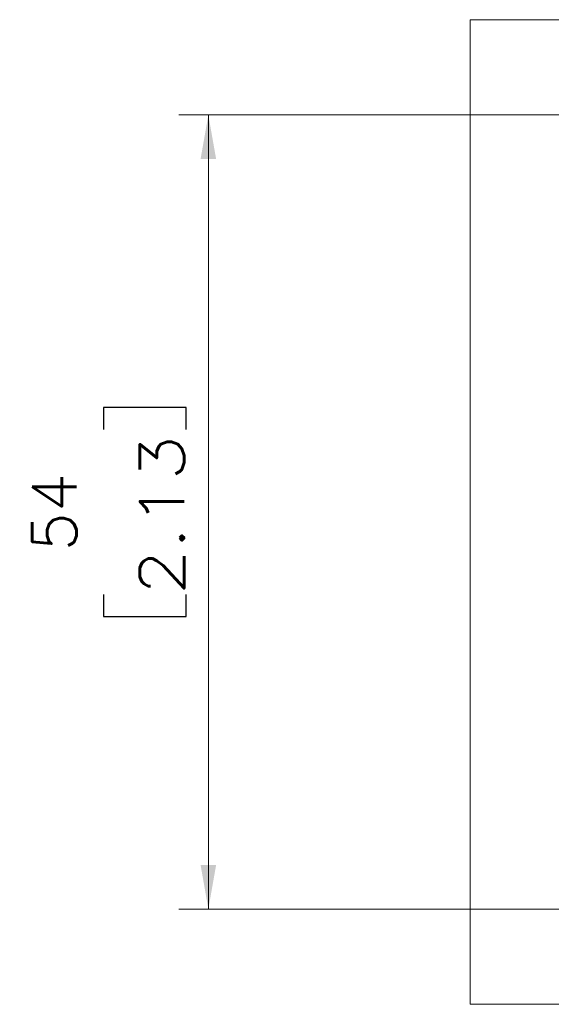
# Model space of a CAD drawing. Header units: millimetres. Extents: x 4 to 836, y 5 to 589.
# Tile 55 of 88: x 443 to 479, y 442 to 509. Entities that reach past the tile are written whole.
import ezdxf

# ---------------------------------------------------------------- set-up
doc = ezdxf.new("R2010")
doc.units = ezdxf.units.MM
doc.layers.add('1', color=7, linetype='Continuous', true_color=0xffffff)
doc.styles.add('ideas_simplex', font='simplex.shx')
doc.dimstyles.get("Standard").update_dxf_attribs({"dimtxt": 0.18, "dimasz": 0.18, "dimexe": 0.18, "dimexo": 0.0625, "dimgap": 0.09, "dimtad": 0, "dimtih": 1, "dimtoh": 1, "dimdec": 4, "dimzin": 0, "dimdsep": 46, "dimtxsty": 'Standard', "dimcen": 0.09, "dimadec": 0, "dimazin": 0, "dimtfac": 1, "dimtdec": 4, "dimtofl": 0, "dimtmove": 0, "dimatfit": 3, "dimfxl": 1, "dimtolj": 1, "dimtzin": 0, "dimarcsym": 0})

# ---------------------------------------------------------------- blocks, each defined once
blk = doc.blocks.new('_U0')
at = {"layer": '1', "color": 152, "lineweight": 13}
for p, q in [((516.44594, 502.73849), (453.486481, 502.73849)), ((516.44594, 448.73849), (453.486481, 448.73849))]:
    blk.add_line(p, q, dxfattribs=at)
at = {"layer": '1', "color": 27, "lineweight": 13}
blk.add_line((455.486481, 448.73849), (455.486481, 502.73849), dxfattribs=at)
at = {"layer": '1', "color": 87, "lineweight": 25}
for p, q in [((453.986481, 482.84099), (448.361481, 482.84099)), ((448.361481, 482.84099), (448.361481, 481.34099)), ((453.986481, 481.34099), (453.986481, 482.84099)), ((448.361481, 470.13599), (448.361481, 468.63599)), ((453.986481, 468.63599), (453.986481, 470.13599)), ((448.361481, 468.63599), (453.986481, 468.63599))]:
    blk.add_line(p, q, dxfattribs=at)
at = {"layer": '1', "color": 27, "lineweight": 18}
for points in [[(455.486481, 502.73849), (456.015461, 499.738492), (454.9575, 499.738488)], [(455.486481, 448.73849), (454.9575, 451.738488), (456.015461, 451.738492)]]:
    blk.add_solid(points, dxfattribs=at)
at = {"layer": '1', "color": 87, "linetype": 'Continuous', "lineweight": 25, "char_height": 3, "attachment_point": 7, "rotation": 90, "line_spacing_factor": 1.204819, "style": 'ideas_simplex'}
for s, insert in [('\\W1.2097;2.13', (453.832981, 470.08349)), ('\\W1.0362;54', (446.520481, 473.05349))]:
    blk.add_mtext(s, dxfattribs=dict(at, insert=insert))

msp = doc.modelspace()

# ---------------------------------------------------------------- linework, layer by layer
at = {"layer": '1', "color": 251, "linetype": 'Continuous', "lineweight": 18}
for p, q in [((473.28, 442.261), (473.28, 509.215)), ((548.508, 509.215), (473.28, 509.215)), ((473.28, 442.261), (548.508, 442.261))]:
    msp.add_line(p, q, dxfattribs=at)

# ---------------------------------------------------------------- dimensions: what is measured, and where the dimension line sits
at = {"layer": '1', "color": 87, "linetype": 'Continuous', "lineweight": 25}
dim = msp.add_linear_dim(base=(455.486, 448.738), p1=(524.128, 502.738), p2=(527.046, 448.738), angle=90, text='<>\\P[\\C87;\\H3.00;\\Fsimplex.shx;2.13\\Fsimplex.shx;\\H3.00;\\C87; ]', dimstyle='Standard', override={"dimtxt": 3, "dimasz": 3, "dimexe": 2, "dimexo": 2.5, "dimgap": 1.5, "dimtad": 1, "dimtih": 0, "dimtoh": 0, "dimdec": 2, "dimlfac": 1, "dimzin": 8, "dimdsep": 44, "dimlunit": 2, "dimtxsty": 'ideas_simplex', "dimsah": 1, "dimse1": 0, "dimse2": 0, "dimsd1": 0, "dimsd2": 0, "dimclrd": 27, "dimclre": 152, "dimclrt": 87, "dimtol": 0, "dimtm": -0.1, "dimtfac": 0.5, "dimtdec": 2, "dimtofl": 1, "dimtmove": 0, "dimtzin": 8, "dimlwd": 13, "dimlwe": 13}, dxfattribs=at)
dim.commit()
dim.dimension.update_dxf_attribs({"geometry": '_U0', "text_midpoint": (455.486, 475.738), "dimtype": 160})

doc.saveas('drawing.dxf')
